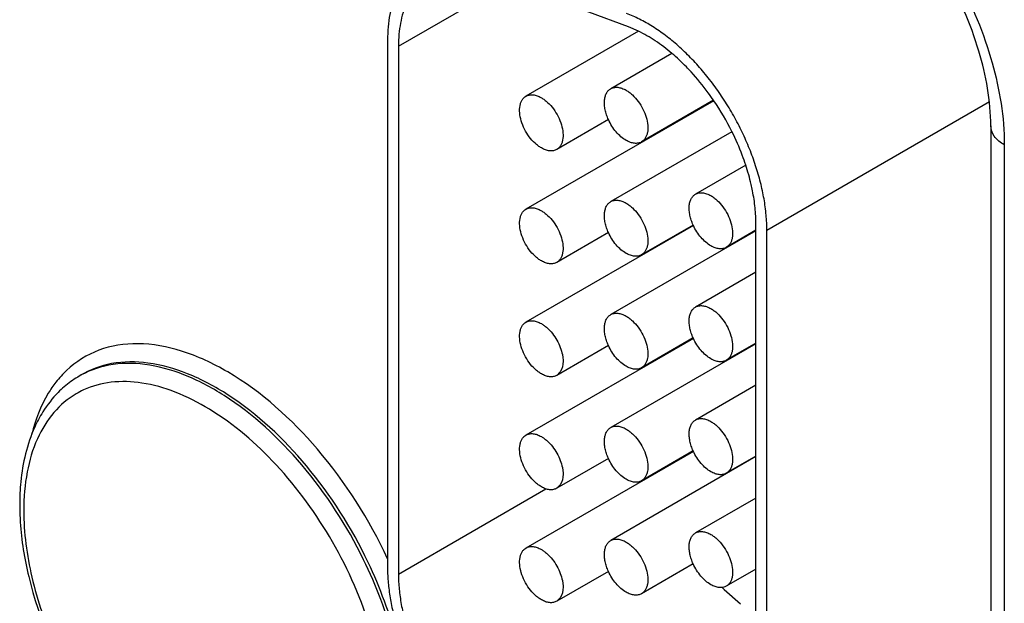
# Model space of a CAD drawing. Header units: inches. Extents: x 0 to 34, y 0 to 22.
# Tile 78 of 97: x 29.269 to 29.589, y 16.872 to 17.062. Entities that reach past the tile are written whole.
import ezdxf

# ---------------------------------------------------------------- set-up
doc = ezdxf.new("R2010")
doc.units = ezdxf.units.IN
doc.header["$LTSCALE"] = 1.87
doc.header["$MEASUREMENT"] = 0
doc.layers.get('0').update_dxf_attribs({"linetype": 'CONTINUOUS'})

msp = doc.modelspace()

# ---------------------------------------------------------------- linework, layer by layer
at = {"color": 7, "linetype": 'CONTINUOUS'}
for p, q in [((29.4668302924, 17.0592813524), (29.421221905, 17.0763292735)), ((29.3920059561, 17.0529948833), (29.4280192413, 17.0737885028)), ((29.4700729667, 17.0578916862), (29.4668302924, 17.0592813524)), ((29.4700745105, 17.0578691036), (29.4334979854, 17.0367502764)), ((29.3884704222, 17.0550362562), (29.3884704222, 16.883370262)), ((29.3920059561, 17.0529948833), (29.3920059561, 16.8813288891)), ((29.4809544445, 17.0506762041), (29.4610751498, 17.0391981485)), ((29.494617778, 17.0352989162), (29.4334979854, 17.000009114)), ((29.4945319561, 17.0354213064), (29.471075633, 17.0218779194)), ((29.4946223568, 17.0353030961), (29.4945380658, 17.0354269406)), ((29.5842450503, 17.0348720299), (29.5118605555, 16.9930781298)), ((29.4603136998, 17.0291389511), (29.4434984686, 17.0194300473)), ((29.5847062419, 17.0270727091), (29.5847062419, 16.8078504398)), ((29.5004981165, 17.0252193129), (29.4610751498, 17.0024569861)), ((29.4740303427, 17.0235839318), (29.4740303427, 17.0234119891)), ((29.5890996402, 17.0209485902), (29.5890996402, 16.8017263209)), ((29.5049838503, 17.0143344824), (29.4886523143, 17.0049048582)), ((29.4879518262, 16.9947089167), (29.4334979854, 16.9632679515)), ((29.4878908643, 16.9948456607), (29.471075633, 16.985136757)), ((29.5083250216, 16.8048819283), (29.5083250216, 16.9951195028)), ((29.4603136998, 16.9923977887), (29.4434984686, 16.9826888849)), ((29.5083250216, 16.9929973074), (29.4610751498, 16.9657158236)), ((29.5083250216, 16.99316925), (29.4986527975, 16.9875846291)), ((29.5118605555, 16.8028405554), (29.5118605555, 16.9930781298)), ((29.4740303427, 16.9868427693), (29.4740303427, 16.9866708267)), ((29.5083250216, 16.9795224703), (29.4886523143, 16.9681636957)), ((29.4879518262, 16.9579677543), (29.4334979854, 16.9265267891)), ((29.5083250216, 16.9562561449), (29.4610751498, 16.9289746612)), ((29.4878908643, 16.9581044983), (29.471075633, 16.9483955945)), ((29.5083250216, 16.9564280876), (29.4986527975, 16.9508434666)), ((29.4603136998, 16.9556566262), (29.4434984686, 16.9459477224)), ((29.4740303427, 16.9501016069), (29.4740303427, 16.9499296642)), ((29.4446776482, 16.9470713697), (29.4434982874, 16.9459480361)), ((29.288480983, 16.9459040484), (29.2876730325, 16.9454142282)), ((29.5083250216, 16.9427813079), (29.4886523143, 16.9314225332)), ((29.4879518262, 16.9212265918), (29.4334979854, 16.8897856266)), ((29.4878908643, 16.9213633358), (29.471075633, 16.9116544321)), ((29.4603136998, 16.9189154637), (29.4434984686, 16.90920656)), ((29.5083250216, 16.9195149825), (29.4610751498, 16.8922334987)), ((29.5083250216, 16.9196869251), (29.4986527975, 16.9141023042)), ((29.3920059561, 16.8813288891), (29.4399803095, 16.9090286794)), ((29.4446776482, 16.9103302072), (29.4434982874, 16.9092068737)), ((29.5083250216, 16.9060401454), (29.4886523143, 16.8946813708)), ((29.4878908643, 16.8846221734), (29.471075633, 16.8749132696)), ((29.5083250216, 16.8829457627), (29.4986527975, 16.8773611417)), ((29.4603136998, 16.8821743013), (29.4434984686, 16.8724653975)), ((29.4979194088, 16.87627918), (29.5032462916, 16.8716165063)), ((29.4446776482, 16.8735890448), (29.4434982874, 16.8724657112))]:
    msp.add_line(p, q, dxfattribs=at)
for centre, radius, start, end in [((29.4231870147, 16.9867884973), 0.0863520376, 26.4303525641, 34.181994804), ((29.4264076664, 16.9883197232), 0.0827864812, 20.6682917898, 26.4735160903), ((29.4305470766, 16.9898865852), 0.0783604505, 18.1790104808, 20.6646477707), ((29.5031339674, 17.0017657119), 0.0167433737, 204.4150900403, 204.9286328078), ((29.5031339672, 16.9650245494), 0.0167433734, 204.4150900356, 204.9286328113), ((29.3073835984, 16.9229482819), 0.0339121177, 133.4374130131, 142.1659059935), ((29.30461234, 16.9175157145), 0.032638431, 121.2645887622, 130.8432464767), ((29.3012328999, 16.9159527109), 0.027801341, 114.7908285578, 120.3122865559), ((29.5031339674, 16.928283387), 0.0167433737, 204.4150900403, 204.9286328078), ((29.5441938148, 16.9316472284), 0.0704112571, 194.1270070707, 194.2518138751), ((29.3425431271, 16.9041442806), 0.0737249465, 174.3972163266, 177.2775459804), ((29.3484031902, 16.9038627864), 0.079591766, 177.2755046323, 180.0165195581), ((29.441419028, 16.8833760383), 0.0529486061, 180.0062505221, 182.0952843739), ((29.440364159, 16.881335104), 0.0483582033, 180.0073635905, 182.2964627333), ((29.5477193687, 16.9274526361), 0.0714055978, 225.0587710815, 225.5705957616), ((29.5473274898, 16.9270535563), 0.0708462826, 225.5709824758, 225.7813553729)]:
    msp.add_arc(centre, radius, start, end, dxfattribs=at)
for points, knots in [([(29.5360957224, 17.1188255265), (29.5437597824, 17.113562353), (29.5580745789, 17.1001670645), (29.5747154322, 17.0758104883), (29.5859338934, 17.0488712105), (29.5890996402, 17.029929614), (29.5890996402, 17.0209485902)], [0, 0, 0, 0, 0.2428465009, 0.5056485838, 0.7654133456, 1, 1, 1, 1]), ([(29.5847062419, 17.0270727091), (29.5847062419, 17.0352743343), (29.5814625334, 17.0528767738), (29.5704504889, 17.0777576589), (29.5544087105, 17.0997352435), (29.5407859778, 17.1113461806), (29.5336828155, 17.1154474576)], [0, 0, 0, 0, 0.2328717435, 0.4999895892, 0.7671131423, 1, 1, 1, 1]), ([(29.3998601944, 17.0802113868), (29.3989584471, 17.0796909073), (29.3972244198, 17.0784816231), (29.394934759, 17.0762263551), (29.3929642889, 17.0735515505), (29.3913334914, 17.0704850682), (29.3900535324, 17.067058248), (29.3891355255, 17.0633033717), (29.3885866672, 17.0592592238), (29.3884704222, 17.0564672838), (29.3884704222, 17.0550362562)], [0, 0, 0, 0, 0.1080174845, 0.2180752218, 0.3320068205, 0.4513415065, 0.5772514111, 0.7105432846, 0.851537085, 1, 1, 1, 1]), ([(29.4023600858, 17.0758817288), (29.4015404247, 17.075408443), (29.3999646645, 17.0743085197), (29.3978820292, 17.0722593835), (29.3960917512, 17.0698266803), (29.3946084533, 17.06703922), (29.3934454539, 17.0639240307), (29.3926103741, 17.0605113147), (29.3921113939, 17.05683483), (29.3920059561, 17.0542963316), (29.3920059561, 17.0529948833)], [0, 0, 0, 0, 0.1080132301, 0.2180619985, 0.3320064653, 0.451355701, 0.5772590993, 0.7105025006, 0.8514790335, 1, 1, 1, 1]), ([(29.5118605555, 16.9930781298), (29.5118605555, 16.9947529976), (29.511693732, 16.9981885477), (29.5109952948, 17.0034133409), (29.509846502, 17.008781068), (29.508263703, 17.0142269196), (29.5062639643, 17.0196874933), (29.5038727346, 17.0250998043), (29.5011158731, 17.0303987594), (29.4980280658, 17.0355228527), (29.4946438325, 17.0404106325), (29.4910048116, 17.0450057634), (29.4871519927, 17.0492525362), (29.4831328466, 17.0531026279), (29.4789924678, 17.0565095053), (29.4747792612, 17.059434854), (29.4705427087, 17.0618408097), (29.467650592, 17.0631200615), (29.4662163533, 17.0636561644)], [0, 0, 0, 0, 0.0568928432, 0.1166522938, 0.1788760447, 0.2431779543, 0.3091392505, 0.3762652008, 0.4440324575, 0.5119060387, 0.579350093, 0.6458405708, 0.7108718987, 0.7739758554, 0.834732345, 0.8928226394, 0.9479887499, 1, 1, 1, 1]), ([(29.4809573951, 17.050689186), (29.4792338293, 17.052146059), (29.4757523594, 17.0547865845), (29.4719664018, 17.0569780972), (29.4700729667, 17.0578916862)], [0, 0, 0, 0, 0.5177196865, 1, 1, 1, 1]), ([(29.4872122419, 17.0446743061), (29.4867117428, 17.045217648), (29.4847200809, 17.0473168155), (29.4826031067, 17.0492981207), (29.4809573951, 17.050689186)], [0, 0, 0, 0, 0.2552982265, 1, 1, 1, 1]), ([(29.4945380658, 17.0354269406), (29.49397602, 17.0362511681), (29.4917025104, 17.0394624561), (29.4892019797, 17.0425142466), (29.4872122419, 17.0446743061)], [0, 0, 0, 0, 0.2535609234, 1, 1, 1, 1]), ([(29.461075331, 17.0391978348), (29.4612392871, 17.0392924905), (29.4615872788, 17.0394556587), (29.4623515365, 17.0396675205), (29.4634227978, 17.0396961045), (29.4647634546, 17.0393707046), (29.4656368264, 17.0389559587), (29.4660753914, 17.0387027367)], [0, 0, 0, 0, 0.1081607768, 0.2183295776, 0.4512953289, 0.7106735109, 1, 1, 1, 1]), ([(29.438498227, 17.0199254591), (29.4381394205, 17.0201326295), (29.4374260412, 17.0206100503), (29.4360489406, 17.0217678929), (29.4344814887, 17.0235515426), (29.432968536, 17.0260127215), (29.431904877, 17.0286446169), (29.4313769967, 17.0312320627), (29.4314246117, 17.0332707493), (29.4318013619, 17.0346693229), (29.4322220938, 17.0355387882), (29.4327839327, 17.0362503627), (29.4332516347, 17.0366076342), (29.4334981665, 17.0367499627)], [0, 0, 0, 0, 0.0623683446, 0.1288470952, 0.2704294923, 0.4175506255, 0.5618702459, 0.6955113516, 0.812749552, 0.8647060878, 0.9125263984, 0.9571486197, 1, 1, 1, 1]), ([(29.4334981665, 17.0367499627), (29.4336621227, 17.0368446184), (29.4340101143, 17.0370077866), (29.4347743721, 17.0372196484), (29.4358456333, 17.0372482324), (29.4371862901, 17.0369228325), (29.4380596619, 17.0365080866), (29.438498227, 17.0362548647)], [0, 0, 0, 0, 0.1081607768, 0.2183295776, 0.4512953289, 0.7106735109, 1, 1, 1, 1]), ([(29.438498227, 17.0362548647), (29.4388570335, 17.0360476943), (29.4395704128, 17.0355702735), (29.4409475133, 17.0344124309), (29.4425149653, 17.0326287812), (29.444027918, 17.0301676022), (29.445091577, 17.0275357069), (29.4456194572, 17.024948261), (29.4455718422, 17.0229095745), (29.445195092, 17.0215110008), (29.4447743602, 17.0206415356), (29.4442125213, 17.0199299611), (29.4437448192, 17.0195726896), (29.4434982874, 17.0194303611)], [0, 0, 0, 0, 0.0623683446, 0.1288470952, 0.2704294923, 0.4175506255, 0.5618702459, 0.6955113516, 0.812749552, 0.8647060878, 0.9125263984, 0.9571486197, 1, 1, 1, 1]), ([(29.4603107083, 17.0291382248), (29.4600745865, 17.029658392), (29.4596630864, 17.0307027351), (29.4592300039, 17.0322847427), (29.4590029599, 17.0338154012), (29.458988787, 17.0352497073), (29.4591895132, 17.0365467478), (29.459604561, 17.037669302), (29.4602273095, 17.0385815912), (29.460781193, 17.0390280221), (29.461075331, 17.0391978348)], [0, 0, 0, 0, 0.156890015, 0.3076185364, 0.4495512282, 0.5807124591, 0.7001155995, 0.8080817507, 0.9067209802, 1, 1, 1, 1]), ([(29.4660753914, 17.0387027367), (29.466434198, 17.0384955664), (29.4671475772, 17.0380181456), (29.4685246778, 17.036860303), (29.4700921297, 17.0350766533), (29.4716050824, 17.0326154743), (29.4726687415, 17.029983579), (29.4731966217, 17.0273961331), (29.4731490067, 17.0253574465), (29.4727722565, 17.0239588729), (29.4723515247, 17.0230894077), (29.4717896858, 17.0223778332), (29.4713219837, 17.0220205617), (29.4710754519, 17.0218782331)], [0, 0, 0, 0, 0.0623683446, 0.1288470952, 0.2704294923, 0.4175506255, 0.5618702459, 0.6955113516, 0.812749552, 0.8647060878, 0.9125263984, 0.9571486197, 1, 1, 1, 1]), ([(29.4660753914, 17.0223733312), (29.4654831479, 17.0227152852), (29.4643205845, 17.0235642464), (29.462765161, 17.0251488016), (29.4613904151, 17.0270274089), (29.460638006, 17.0284172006), (29.4603107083, 17.0291382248)], [0, 0, 0, 0, 0.2276215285, 0.4759035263, 0.7364455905, 1, 1, 1, 1]), ([(29.5890996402, 17.0209485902), (29.5878590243, 17.0216649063), (29.5857275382, 17.0232970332), (29.5847063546, 17.0259043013), (29.5847062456, 17.0270727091)], [0, 0, 0, 0, 0.5507801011, 1, 1, 1, 1]), ([(29.4710754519, 17.0218782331), (29.4709114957, 17.0217835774), (29.4705635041, 17.0216204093), (29.4697992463, 17.0214085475), (29.4687279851, 17.0213799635), (29.4673873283, 17.0217053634), (29.4665139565, 17.0221201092), (29.4660753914, 17.0223733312)], [0, 0, 0, 0, 0.1081607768, 0.2183295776, 0.4512953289, 0.7106735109, 1, 1, 1, 1]), ([(29.4434982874, 17.0194303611), (29.4433343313, 17.0193357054), (29.4429863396, 17.0191725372), (29.4422220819, 17.0189606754), (29.4411508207, 17.0189320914), (29.4398101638, 17.0192574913), (29.438936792, 17.0196722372), (29.438498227, 17.0199254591)], [0, 0, 0, 0, 0.1081607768, 0.2183295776, 0.4512953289, 0.7106735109, 1, 1, 1, 1]), ([(29.5071993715, 17.0059887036), (29.507062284, 17.0066799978), (29.5064567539, 17.0094939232), (29.5056741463, 17.0122691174), (29.5049962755, 17.0143340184)], [0, 0, 0, 0, 0.2448703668, 1, 1, 1, 1]), ([(29.4878878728, 16.9948449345), (29.487651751, 16.9953651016), (29.4872402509, 16.9964094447), (29.4868071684, 16.9979914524), (29.4865801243, 16.9995221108), (29.4865659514, 17.000956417), (29.4867666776, 17.0022534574), (29.4871817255, 17.0033760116), (29.487804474, 17.0042883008), (29.4883583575, 17.0047347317), (29.4886524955, 17.0049045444)], [0, 0, 0, 0, 0.156890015, 0.3076185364, 0.4495512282, 0.5807124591, 0.7001155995, 0.8080817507, 0.9067209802, 1, 1, 1, 1]), ([(29.4886524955, 17.0049045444), (29.4888164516, 17.0049992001), (29.4891644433, 17.0051623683), (29.489928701, 17.0053742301), (29.4909999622, 17.0054028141), (29.4923406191, 17.0050774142), (29.4932139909, 17.0046626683), (29.4936525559, 17.0044094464)], [0, 0, 0, 0, 0.1081607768, 0.2183295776, 0.4512953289, 0.7106735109, 1, 1, 1, 1]), ([(29.4936525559, 17.0044094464), (29.4940113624, 17.004202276), (29.4947247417, 17.0037248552), (29.4961018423, 17.0025670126), (29.4976692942, 17.0007833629), (29.4991822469, 16.998322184), (29.5002459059, 16.9956902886), (29.5007737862, 16.9931028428), (29.5007261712, 16.9910641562), (29.500349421, 16.9896655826), (29.4999286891, 16.9887961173), (29.4993668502, 16.9880845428), (29.4988991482, 16.9877272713), (29.4986526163, 16.9875849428)], [0, 0, 0, 0, 0.0623683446, 0.1288470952, 0.2704294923, 0.4175506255, 0.5618702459, 0.6955113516, 0.812749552, 0.8647060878, 0.9125263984, 0.9571486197, 1, 1, 1, 1]), ([(29.5083250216, 16.9951195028), (29.5083250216, 16.9968927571), (29.508119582, 17.0005411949), (29.5075638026, 17.0041509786), (29.5071993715, 17.0059887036)], [0, 0, 0, 0, 0.486254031, 1, 1, 1, 1]), ([(29.4603107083, 16.9923970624), (29.4600745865, 16.9929172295), (29.4596630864, 16.9939615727), (29.4592300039, 16.9955435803), (29.4590029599, 16.9970742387), (29.458988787, 16.9985085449), (29.4591895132, 16.9998055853), (29.459604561, 17.0009281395), (29.4602273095, 17.0018404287), (29.460781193, 17.0022868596), (29.461075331, 17.0024566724)], [0, 0, 0, 0, 0.156890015, 0.3076185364, 0.4495512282, 0.5807124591, 0.7001155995, 0.8080817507, 0.9067209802, 1, 1, 1, 1]), ([(29.461075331, 17.0024566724), (29.4612392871, 17.0025513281), (29.4615872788, 17.0027144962), (29.4623515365, 17.002926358), (29.4634227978, 17.002954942), (29.4647634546, 17.0026295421), (29.4656368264, 17.0022147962), (29.4660753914, 17.0019615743)], [0, 0, 0, 0, 0.1081607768, 0.2183295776, 0.4512953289, 0.7106735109, 1, 1, 1, 1]), ([(29.4660753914, 17.0019615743), (29.466434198, 17.0017544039), (29.4671475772, 17.0012769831), (29.4685246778, 17.0001191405), (29.4700921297, 16.9983354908), (29.4716050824, 16.9958743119), (29.4726687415, 16.9932424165), (29.4731966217, 16.9906549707), (29.4731490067, 16.9886162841), (29.4727722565, 16.9872177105), (29.4723515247, 16.9863482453), (29.4717896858, 16.9856366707), (29.4713219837, 16.9852793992), (29.4710754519, 16.9851370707)], [0, 0, 0, 0, 0.0623683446, 0.1288470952, 0.2704294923, 0.4175506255, 0.5618702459, 0.6955113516, 0.812749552, 0.8647060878, 0.9125263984, 0.9571486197, 1, 1, 1, 1]), ([(29.438498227, 16.9831842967), (29.4381394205, 16.983391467), (29.4374260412, 16.9838688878), (29.4360489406, 16.9850267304), (29.4344814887, 16.9868103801), (29.432968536, 16.9892715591), (29.431904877, 16.9919034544), (29.4313769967, 16.9944909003), (29.4314246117, 16.9965295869), (29.4318013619, 16.9979281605), (29.4322220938, 16.9987976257), (29.4327839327, 16.9995092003), (29.4332516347, 16.9998664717), (29.4334981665, 17.0000088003)], [0, 0, 0, 0, 0.0623683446, 0.1288470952, 0.2704294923, 0.4175506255, 0.5618702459, 0.6955113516, 0.812749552, 0.8647060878, 0.9125263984, 0.9571486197, 1, 1, 1, 1]), ([(29.4334981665, 17.0000088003), (29.4336621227, 17.000103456), (29.4340101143, 17.0002666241), (29.4347743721, 17.0004784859), (29.4358456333, 17.0005070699), (29.4371862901, 17.00018167), (29.4380596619, 16.9997669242), (29.438498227, 16.9995137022)], [0, 0, 0, 0, 0.1081607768, 0.2183295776, 0.4512953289, 0.7106735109, 1, 1, 1, 1]), ([(29.438498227, 16.9995137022), (29.4388570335, 16.9993065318), (29.4395704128, 16.9988291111), (29.4409475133, 16.9976712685), (29.4425149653, 16.9958876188), (29.444027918, 16.9934264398), (29.445091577, 16.9907945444), (29.4456194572, 16.9882070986), (29.4455718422, 16.986168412), (29.445195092, 16.9847698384), (29.4447743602, 16.9839003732), (29.4442125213, 16.9831887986), (29.4437448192, 16.9828315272), (29.4434982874, 16.9826891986)], [0, 0, 0, 0, 0.0623683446, 0.1288470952, 0.2704294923, 0.4175506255, 0.5618702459, 0.6955113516, 0.812749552, 0.8647060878, 0.9125263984, 0.9571486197, 1, 1, 1, 1]), ([(29.4936525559, 16.9880800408), (29.4930701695, 16.9884163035), (29.4919262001, 16.9892487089), (29.4903914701, 16.9908003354), (29.4890293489, 16.9926400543), (29.4882791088, 16.9940015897), (29.4879505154, 16.9947085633)], [0, 0, 0, 0, 0.2276126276, 0.4757010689, 0.7361337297, 1, 1, 1, 1]), ([(29.4660753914, 16.9856321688), (29.4654831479, 16.9859741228), (29.4643205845, 16.986823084), (29.462765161, 16.9884076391), (29.4613904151, 16.9902862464), (29.460638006, 16.9916760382), (29.4603107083, 16.9923970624)], [0, 0, 0, 0, 0.2276215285, 0.4759035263, 0.7364455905, 1, 1, 1, 1]), ([(29.4710754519, 16.9851370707), (29.4709114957, 16.985042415), (29.4705635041, 16.9848792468), (29.4697992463, 16.984667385), (29.4687279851, 16.984638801), (29.4673873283, 16.9849642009), (29.4665139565, 16.9853789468), (29.4660753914, 16.9856321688)], [0, 0, 0, 0, 0.1081607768, 0.2183295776, 0.4512953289, 0.7106735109, 1, 1, 1, 1]), ([(29.4986526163, 16.9875849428), (29.4984886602, 16.9874902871), (29.4981406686, 16.9873271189), (29.4973764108, 16.9871152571), (29.4963051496, 16.9870866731), (29.4949644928, 16.987412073), (29.494091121, 16.9878268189), (29.4936525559, 16.9880800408)], [0, 0, 0, 0, 0.1081607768, 0.2183295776, 0.4512953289, 0.7106735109, 1, 1, 1, 1]), ([(29.4434982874, 16.9826891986), (29.4433343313, 16.9825945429), (29.4429863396, 16.9824313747), (29.4422220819, 16.9822195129), (29.4411508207, 16.9821909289), (29.4398101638, 16.9825163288), (29.438936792, 16.9829310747), (29.438498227, 16.9831842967)], [0, 0, 0, 0, 0.1081607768, 0.2183295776, 0.4512953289, 0.7106735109, 1, 1, 1, 1]), ([(29.4603107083, 16.9556558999), (29.4600745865, 16.9561760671), (29.4596630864, 16.9572204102), (29.4592300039, 16.9588024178), (29.4590029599, 16.9603330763), (29.458988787, 16.9617673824), (29.4591895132, 16.9630644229), (29.459604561, 16.9641869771), (29.4602273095, 16.9650992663), (29.460781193, 16.9655456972), (29.461075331, 16.9657155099)], [0, 0, 0, 0, 0.156890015, 0.3076185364, 0.4495512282, 0.5807124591, 0.7001155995, 0.8080817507, 0.9067209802, 1, 1, 1, 1]), ([(29.461075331, 16.9657155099), (29.4612392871, 16.9658101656), (29.4615872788, 16.9659733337), (29.4623515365, 16.9661851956), (29.4634227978, 16.9662137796), (29.4647634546, 16.9658883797), (29.4656368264, 16.9654736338), (29.4660753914, 16.9652204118)], [0, 0, 0, 0, 0.1081607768, 0.2183295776, 0.4512953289, 0.7106735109, 1, 1, 1, 1]), ([(29.4878878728, 16.958103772), (29.487651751, 16.9586239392), (29.4872402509, 16.9596682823), (29.4868071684, 16.9612502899), (29.4865801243, 16.9627809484), (29.4865659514, 16.9642152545), (29.4867666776, 16.965512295), (29.4871817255, 16.9666348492), (29.487804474, 16.9675471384), (29.4883583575, 16.9679935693), (29.4886524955, 16.968163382)], [0, 0, 0, 0, 0.156890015, 0.3076185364, 0.4495512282, 0.5807124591, 0.7001155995, 0.8080817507, 0.9067209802, 1, 1, 1, 1]), ([(29.4886524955, 16.968163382), (29.4888164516, 16.9682580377), (29.4891644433, 16.9684212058), (29.489928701, 16.9686330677), (29.4909999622, 16.9686616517), (29.4923406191, 16.9683362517), (29.4932139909, 16.9679215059), (29.4936525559, 16.9676682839)], [0, 0, 0, 0, 0.1081607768, 0.2183295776, 0.4512953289, 0.7106735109, 1, 1, 1, 1]), ([(29.4936525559, 16.9676682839), (29.4940113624, 16.9674611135), (29.4947247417, 16.9669836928), (29.4961018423, 16.9658258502), (29.4976692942, 16.9640422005), (29.4991822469, 16.9615810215), (29.5002459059, 16.9589491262), (29.5007737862, 16.9563616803), (29.5007261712, 16.9543229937), (29.500349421, 16.9529244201), (29.4999286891, 16.9520549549), (29.4993668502, 16.9513433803), (29.4988991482, 16.9509861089), (29.4986526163, 16.9508437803)], [0, 0, 0, 0, 0.0623683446, 0.1288470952, 0.2704294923, 0.4175506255, 0.5618702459, 0.6955113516, 0.812749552, 0.8647060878, 0.9125263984, 0.9571486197, 1, 1, 1, 1]), ([(29.438498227, 16.9464431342), (29.4381394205, 16.9466503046), (29.4374260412, 16.9471277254), (29.4360489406, 16.948285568), (29.4344814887, 16.9500692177), (29.432968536, 16.9525303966), (29.431904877, 16.955162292), (29.4313769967, 16.9577497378), (29.4314246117, 16.9597884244), (29.4318013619, 16.961186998), (29.4322220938, 16.9620564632), (29.4327839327, 16.9627680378), (29.4332516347, 16.9631253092), (29.4334981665, 16.9632676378)], [0, 0, 0, 0, 0.0623683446, 0.1288470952, 0.2704294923, 0.4175506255, 0.5618702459, 0.6955113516, 0.812749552, 0.8647060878, 0.9125263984, 0.9571486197, 1, 1, 1, 1]), ([(29.4334981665, 16.9632676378), (29.4336621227, 16.9633622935), (29.4340101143, 16.9635254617), (29.4347743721, 16.9637373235), (29.4358456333, 16.9637659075), (29.4371862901, 16.9634405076), (29.4380596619, 16.9630257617), (29.438498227, 16.9627725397)], [0, 0, 0, 0, 0.1081607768, 0.2183295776, 0.4512953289, 0.7106735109, 1, 1, 1, 1]), ([(29.438498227, 16.9627725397), (29.4388209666, 16.9625861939), (29.4394635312, 16.9621621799), (29.4407126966, 16.961145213), (29.4421602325, 16.9595872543), (29.4436140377, 16.9574247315), (29.444368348, 16.9558293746), (29.4446776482, 16.9550084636)], [0, 0, 0, 0, 0.1107501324, 0.2282438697, 0.4780936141, 0.7393022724, 1, 1, 1, 1]), ([(29.4660753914, 16.9652204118), (29.466434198, 16.9650132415), (29.4671475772, 16.9645358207), (29.4685246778, 16.9633779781), (29.4700921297, 16.9615943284), (29.4716050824, 16.9591331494), (29.4726687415, 16.9565012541), (29.4731966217, 16.9539138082), (29.4731490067, 16.9518751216), (29.4727722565, 16.950476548), (29.4723515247, 16.9496070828), (29.4717896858, 16.9488955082), (29.4713219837, 16.9485382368), (29.4710754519, 16.9483959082)], [0, 0, 0, 0, 0.0623683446, 0.1288470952, 0.2704294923, 0.4175506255, 0.5618702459, 0.6955113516, 0.812749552, 0.8647060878, 0.9125263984, 0.9571486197, 1, 1, 1, 1]), ([(29.3884728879, 16.8862852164), (29.3825259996, 16.8990888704), (29.3679074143, 16.9220877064), (29.3434254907, 16.9443229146), (29.3223382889, 16.9542513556), (29.3077880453, 16.9570004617), (29.2944133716, 16.9550073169), (29.287057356, 16.9503967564), (29.2840669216, 16.9475727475)], [0, 0, 0, 0, 0.3092549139, 0.5900867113, 0.7104571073, 0.8159064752, 0.9098978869, 1, 1, 1, 1]), ([(29.4936525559, 16.9513388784), (29.4930701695, 16.951675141), (29.4919262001, 16.9525075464), (29.4903914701, 16.954059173), (29.4890293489, 16.9558988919), (29.4882791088, 16.9572604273), (29.4879505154, 16.9579674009)], [0, 0, 0, 0, 0.2276126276, 0.4757010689, 0.7361337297, 1, 1, 1, 1]), ([(29.4446776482, 16.9550084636), (29.4449593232, 16.9542608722), (29.4452940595, 16.9531284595), (29.4455276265, 16.9516115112), (29.4456376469, 16.9497029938), (29.4453373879, 16.9480605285), (29.4446776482, 16.9470713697)], [0, 0, 0, 0, 0.2937545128, 0.4319416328, 0.5628081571, 1, 1, 1, 1]), ([(29.4660753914, 16.9488910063), (29.4654831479, 16.9492329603), (29.4643205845, 16.9500819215), (29.462765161, 16.9516664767), (29.4613904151, 16.953545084), (29.460638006, 16.9549348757), (29.4603107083, 16.9556558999)], [0, 0, 0, 0, 0.2276215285, 0.4759035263, 0.7364455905, 1, 1, 1, 1]), ([(29.3806851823, 16.8859701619), (29.3752870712, 16.8970162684), (29.3623512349, 16.917001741), (29.3411611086, 16.9367202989), (29.3228828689, 16.9464230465), (29.3100487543, 16.9500077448), (29.2979846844, 16.9499597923), (29.2907613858, 16.9472862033), (29.2876733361, 16.945414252)], [0, 0, 0, 0, 0.3045273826, 0.5837581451, 0.705792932, 0.814138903, 0.9105548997, 1, 1, 1, 1]), ([(29.3821549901, 16.8851193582), (29.3768084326, 16.8963385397), (29.363877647, 16.9166780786), (29.342563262, 16.9367965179), (29.3241023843, 16.9467582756), (29.3111225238, 16.9504716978), (29.2989130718, 16.9504848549), (29.2916007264, 16.9477955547), (29.2884810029, 16.9459040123)], [0, 0, 0, 0, 0.3040858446, 0.5836879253, 0.7059324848, 0.8143747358, 0.9107325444, 1, 1, 1, 1]), ([(29.4986526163, 16.9508437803), (29.4984886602, 16.9507491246), (29.4981406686, 16.9505859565), (29.4973764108, 16.9503740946), (29.4963051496, 16.9503455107), (29.4949644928, 16.9506709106), (29.494091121, 16.9510856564), (29.4936525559, 16.9513388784)], [0, 0, 0, 0, 0.1081607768, 0.2183295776, 0.4512953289, 0.7106735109, 1, 1, 1, 1]), ([(29.4710754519, 16.9483959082), (29.4709114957, 16.9483012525), (29.4705635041, 16.9481380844), (29.4697992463, 16.9479262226), (29.4687279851, 16.9478976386), (29.4673873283, 16.9482230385), (29.4665139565, 16.9486377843), (29.4660753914, 16.9488910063)], [0, 0, 0, 0, 0.1081607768, 0.2183295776, 0.4512953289, 0.7106735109, 1, 1, 1, 1]), ([(29.2806001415, 16.9437491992), (29.2796945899, 16.9425858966), (29.2761582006, 16.9374109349), (29.273887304, 16.9314376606), (29.2727460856, 16.9267946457)], [0, 0, 0, 0, 0.2356692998, 1, 1, 1, 1]), ([(29.3705467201, 16.8918315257), (29.3653890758, 16.9008033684), (29.3536995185, 16.9169358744), (29.3353816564, 16.9327957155), (29.3199204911, 16.9407052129), (29.3090402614, 16.9438200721), (29.2987480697, 16.9442042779), (29.2923908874, 16.9424924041), (29.2895756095, 16.9411920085)], [0, 0, 0, 0, 0.3036008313, 0.5796117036, 0.7012851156, 0.8106531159, 0.9090225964, 1, 1, 1, 1]), ([(29.4434982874, 16.9459480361), (29.4433343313, 16.9458533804), (29.4429863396, 16.9456902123), (29.4422220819, 16.9454783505), (29.4411508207, 16.9454497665), (29.4398101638, 16.9457751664), (29.438936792, 16.9461899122), (29.438498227, 16.9464431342)], [0, 0, 0, 0, 0.1081607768, 0.2183295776, 0.4512953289, 0.7106735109, 1, 1, 1, 1]), ([(29.2832670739, 16.9422067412), (29.2826025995, 16.9416327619), (29.2799970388, 16.9391964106), (29.277782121, 16.936351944), (29.2763562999, 16.9340745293)], [0, 0, 0, 0, 0.2462996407, 1, 1, 1, 1]), ([(29.2872012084, 16.9399532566), (29.2844787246, 16.9383612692), (29.2793883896, 16.9340410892), (29.2739784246, 16.9251305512), (29.2707603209, 16.9141693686), (29.270129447, 16.9061955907), (29.270129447, 16.9020026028)], [0, 0, 0, 0, 0.2178305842, 0.4511297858, 0.7103918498, 1, 1, 1, 1]), ([(29.2763562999, 16.9340745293), (29.2753585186, 16.9324808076), (29.2716018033, 16.92540576), (29.2697688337, 16.9174212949), (29.2691703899, 16.9113421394)], [0, 0, 0, 0, 0.2353655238, 1, 1, 1, 1]), ([(29.4878878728, 16.9213626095), (29.487651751, 16.9218827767), (29.4872402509, 16.9229271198), (29.4868071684, 16.9245091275), (29.4865801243, 16.9260397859), (29.4865659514, 16.927474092), (29.4867666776, 16.9287711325), (29.4871817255, 16.9298936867), (29.487804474, 16.9308059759), (29.4883583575, 16.9312524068), (29.4886524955, 16.9314222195)], [0, 0, 0, 0, 0.156890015, 0.3076185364, 0.4495512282, 0.5807124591, 0.7001155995, 0.8080817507, 0.9067209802, 1, 1, 1, 1]), ([(29.4886524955, 16.9314222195), (29.4888164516, 16.9315168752), (29.4891644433, 16.9316800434), (29.489928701, 16.9318919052), (29.4909999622, 16.9319204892), (29.4923406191, 16.9315950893), (29.4932139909, 16.9311803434), (29.4936525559, 16.9309271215)], [0, 0, 0, 0, 0.1081607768, 0.2183295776, 0.4512953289, 0.7106735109, 1, 1, 1, 1]), ([(29.4936525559, 16.9309271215), (29.4940113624, 16.9307199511), (29.4947247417, 16.9302425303), (29.4961018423, 16.9290846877), (29.4976692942, 16.927301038), (29.4991822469, 16.9248398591), (29.5002459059, 16.9222079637), (29.5007737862, 16.9196205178), (29.5007261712, 16.9175818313), (29.500349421, 16.9161832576), (29.4999286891, 16.9153137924), (29.4993668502, 16.9146022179), (29.4988991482, 16.9142449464), (29.4986526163, 16.9141026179)], [0, 0, 0, 0, 0.0623683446, 0.1288470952, 0.2704294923, 0.4175506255, 0.5618702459, 0.6955113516, 0.812749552, 0.8647060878, 0.9125263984, 0.9571486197, 1, 1, 1, 1]), ([(29.4603107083, 16.9189147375), (29.4600745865, 16.9194349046), (29.4596630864, 16.9204792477), (29.4592300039, 16.9220612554), (29.4590029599, 16.9235919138), (29.458988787, 16.92502622), (29.4591895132, 16.9263232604), (29.459604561, 16.9274458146), (29.4602273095, 16.9283581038), (29.460781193, 16.9288045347), (29.461075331, 16.9289743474)], [0, 0, 0, 0, 0.156890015, 0.3076185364, 0.4495512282, 0.5807124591, 0.7001155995, 0.8080817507, 0.9067209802, 1, 1, 1, 1]), ([(29.461075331, 16.9289743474), (29.4612392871, 16.9290690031), (29.4615872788, 16.9292321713), (29.4623515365, 16.9294440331), (29.4634227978, 16.9294726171), (29.4647634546, 16.9291472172), (29.4656368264, 16.9287324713), (29.4660753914, 16.9284792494)], [0, 0, 0, 0, 0.1081607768, 0.2183295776, 0.4512953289, 0.7106735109, 1, 1, 1, 1]), ([(29.4660753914, 16.9284792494), (29.466434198, 16.928272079), (29.4671475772, 16.9277946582), (29.4685246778, 16.9266368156), (29.4700921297, 16.9248531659), (29.4716050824, 16.922391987), (29.4726687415, 16.9197600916), (29.4731966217, 16.9171726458), (29.4731490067, 16.9151339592), (29.4727722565, 16.9137353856), (29.4723515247, 16.9128659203), (29.4717896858, 16.9121543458), (29.4713219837, 16.9117970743), (29.4710754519, 16.9116547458)], [0, 0, 0, 0, 0.0623683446, 0.1288470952, 0.2704294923, 0.4175506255, 0.5618702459, 0.6955113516, 0.812749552, 0.8647060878, 0.9125263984, 0.9571486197, 1, 1, 1, 1]), ([(29.438498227, 16.9097019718), (29.4381394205, 16.9099091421), (29.4374260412, 16.9103865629), (29.4360489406, 16.9115444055), (29.4344814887, 16.9133280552), (29.432968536, 16.9157892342), (29.431904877, 16.9184211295), (29.4313769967, 16.9210085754), (29.4314246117, 16.9230472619), (29.4318013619, 16.9244458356), (29.4322220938, 16.9253153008), (29.4327839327, 16.9260268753), (29.4332516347, 16.9263841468), (29.4334981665, 16.9265264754)], [0, 0, 0, 0, 0.0623683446, 0.1288470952, 0.2704294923, 0.4175506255, 0.5618702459, 0.6955113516, 0.812749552, 0.8647060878, 0.9125263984, 0.9571486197, 1, 1, 1, 1]), ([(29.4334981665, 16.9265264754), (29.4336621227, 16.9266211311), (29.4340101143, 16.9267842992), (29.4347743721, 16.926996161), (29.4358456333, 16.927024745), (29.4371862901, 16.9266993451), (29.4380596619, 16.9262845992), (29.438498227, 16.9260313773)], [0, 0, 0, 0, 0.1081607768, 0.2183295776, 0.4512953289, 0.7106735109, 1, 1, 1, 1]), ([(29.438498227, 16.9260313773), (29.4388209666, 16.9258450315), (29.4394635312, 16.9254210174), (29.4407126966, 16.9244040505), (29.4421602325, 16.9228460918), (29.4436140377, 16.9206835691), (29.444368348, 16.9190882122), (29.4446776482, 16.9182673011)], [0, 0, 0, 0, 0.1107501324, 0.2282438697, 0.4780936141, 0.7393022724, 1, 1, 1, 1]), ([(29.4936525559, 16.9145977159), (29.4930701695, 16.9149339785), (29.4919262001, 16.915766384), (29.4903914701, 16.9173180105), (29.4890293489, 16.9191577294), (29.4882791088, 16.9205192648), (29.4879505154, 16.9212262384)], [0, 0, 0, 0, 0.2276126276, 0.4757010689, 0.7361337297, 1, 1, 1, 1]), ([(29.4446776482, 16.9182673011), (29.4449593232, 16.9175197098), (29.4452940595, 16.916387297), (29.4455276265, 16.9148703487), (29.4456376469, 16.9129618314), (29.4453373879, 16.911319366), (29.4446776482, 16.9103302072)], [0, 0, 0, 0, 0.2937545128, 0.4319416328, 0.5628081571, 1, 1, 1, 1]), ([(29.4660753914, 16.9121498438), (29.4654831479, 16.9124917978), (29.4643205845, 16.9133407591), (29.462765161, 16.9149253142), (29.4613904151, 16.9168039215), (29.460638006, 16.9181937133), (29.4603107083, 16.9189147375)], [0, 0, 0, 0, 0.2276215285, 0.4759035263, 0.7364455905, 1, 1, 1, 1]), ([(29.4986526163, 16.9141026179), (29.4984886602, 16.9140079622), (29.4981406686, 16.913844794), (29.4973764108, 16.9136329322), (29.4963051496, 16.9136043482), (29.4949644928, 16.9139297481), (29.494091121, 16.914344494), (29.4936525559, 16.9145977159)], [0, 0, 0, 0, 0.1081607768, 0.2183295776, 0.4512953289, 0.7106735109, 1, 1, 1, 1]), ([(29.4710754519, 16.9116547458), (29.4709114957, 16.9115600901), (29.4705635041, 16.9113969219), (29.4697992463, 16.9111850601), (29.4687279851, 16.9111564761), (29.4673873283, 16.911481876), (29.4665139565, 16.9118966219), (29.4660753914, 16.9121498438)], [0, 0, 0, 0, 0.1081607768, 0.2183295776, 0.4512953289, 0.7106735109, 1, 1, 1, 1]), ([(29.4434982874, 16.9092068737), (29.4433343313, 16.909112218), (29.4429863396, 16.9089490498), (29.4422220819, 16.908737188), (29.4411508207, 16.908708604), (29.4398101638, 16.9090340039), (29.438936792, 16.9094487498), (29.438498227, 16.9097019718)], [0, 0, 0, 0, 0.1081607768, 0.2183295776, 0.4512953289, 0.7106735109, 1, 1, 1, 1]), ([(29.2688114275, 16.9038398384), (29.2688114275, 16.9019604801), (29.269079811, 16.8940990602), (29.2703466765, 16.8862859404), (29.2717389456, 16.8804675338)], [0, 0, 0, 0, 0.2390426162, 1, 1, 1, 1]), ([(29.270129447, 16.9020026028), (29.270129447, 16.8947320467), (29.272212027, 16.8794342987), (29.2799489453, 16.8570251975), (29.2918421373, 16.8355357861), (29.3068827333, 16.8168137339), (29.3238241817, 16.8024182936), (29.3413671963, 16.7935514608), (29.3584441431, 16.7911012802), (29.3686733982, 16.7947479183), (29.3726217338, 16.7975549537)], [0, 0, 0, 0, 0.1298810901, 0.2729697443, 0.4214515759, 0.5664449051, 0.6997571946, 0.8156958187, 0.9134586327, 1, 1, 1, 1]), ([(29.4603107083, 16.882173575), (29.4600745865, 16.8826937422), (29.4596630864, 16.8837380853), (29.4592300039, 16.8853200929), (29.4590029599, 16.8868507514), (29.458988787, 16.8882850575), (29.4591895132, 16.889582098), (29.459604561, 16.8907046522), (29.4602273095, 16.8916169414), (29.460781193, 16.8920633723), (29.461075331, 16.892233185)], [0, 0, 0, 0, 0.156890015, 0.3076185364, 0.4495512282, 0.5807124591, 0.7001155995, 0.8080817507, 0.9067209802, 1, 1, 1, 1]), ([(29.461075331, 16.892233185), (29.4612392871, 16.8923278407), (29.4615872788, 16.8924910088), (29.4623515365, 16.8927028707), (29.4634227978, 16.8927314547), (29.4647634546, 16.8924060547), (29.4656368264, 16.8919913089), (29.4660753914, 16.8917380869)], [0, 0, 0, 0, 0.1081607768, 0.2183295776, 0.4512953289, 0.7106735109, 1, 1, 1, 1]), ([(29.4878878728, 16.8846214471), (29.487651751, 16.8851416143), (29.4872402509, 16.8861859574), (29.4868071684, 16.887767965), (29.4865801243, 16.8892986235), (29.4865659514, 16.8907329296), (29.4867666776, 16.8920299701), (29.4871817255, 16.8931525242), (29.487804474, 16.8940648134), (29.4883583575, 16.8945112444), (29.4886524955, 16.8946810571)], [0, 0, 0, 0, 0.156890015, 0.3076185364, 0.4495512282, 0.5807124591, 0.7001155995, 0.8080817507, 0.9067209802, 1, 1, 1, 1]), ([(29.4886524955, 16.8946810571), (29.4888164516, 16.8947757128), (29.4891644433, 16.8949388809), (29.489928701, 16.8951507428), (29.4909999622, 16.8951793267), (29.4923406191, 16.8948539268), (29.4932139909, 16.894439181), (29.4936525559, 16.894185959)], [0, 0, 0, 0, 0.1081607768, 0.2183295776, 0.4512953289, 0.7106735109, 1, 1, 1, 1]), ([(29.4936525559, 16.894185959), (29.4940113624, 16.8939787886), (29.4947247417, 16.8935013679), (29.4961018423, 16.8923435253), (29.4976692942, 16.8905598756), (29.4991822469, 16.8880986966), (29.5002459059, 16.8854668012), (29.5007737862, 16.8828793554), (29.5007261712, 16.8808406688), (29.500349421, 16.8794420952), (29.4999286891, 16.87857263), (29.4993668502, 16.8778610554), (29.4988991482, 16.877503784), (29.4986526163, 16.8773614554)], [0, 0, 0, 0, 0.0623683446, 0.1288470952, 0.2704294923, 0.4175506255, 0.5618702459, 0.6955113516, 0.812749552, 0.8647060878, 0.9125263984, 0.9571486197, 1, 1, 1, 1]), ([(29.3876192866, 16.8341654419), (29.3876192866, 16.8437505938), (29.3840422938, 16.863965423), (29.375840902, 16.8826221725), (29.3705467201, 16.8918315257)], [0, 0, 0, 0, 0.4743294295, 1, 1, 1, 1]), ([(29.438498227, 16.8729608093), (29.4381394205, 16.8731679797), (29.4374260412, 16.8736454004), (29.4360489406, 16.874803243), (29.4344814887, 16.8765868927), (29.432968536, 16.8790480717), (29.431904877, 16.8816799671), (29.4313769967, 16.8842674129), (29.4314246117, 16.8863060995), (29.4318013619, 16.8877046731), (29.4322220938, 16.8885741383), (29.4327839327, 16.8892857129), (29.4332516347, 16.8896429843), (29.4334981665, 16.8897853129)], [0, 0, 0, 0, 0.0623683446, 0.1288470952, 0.2704294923, 0.4175506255, 0.5618702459, 0.6955113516, 0.812749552, 0.8647060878, 0.9125263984, 0.9571486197, 1, 1, 1, 1]), ([(29.4334981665, 16.8897853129), (29.4336621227, 16.8898799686), (29.4340101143, 16.8900431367), (29.4347743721, 16.8902549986), (29.4358456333, 16.8902835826), (29.4371862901, 16.8899581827), (29.4380596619, 16.8895434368), (29.438498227, 16.8892902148)], [0, 0, 0, 0, 0.1081607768, 0.2183295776, 0.4512953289, 0.7106735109, 1, 1, 1, 1]), ([(29.438498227, 16.8892902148), (29.4388209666, 16.889103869), (29.4394635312, 16.888679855), (29.4407126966, 16.8876628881), (29.4421602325, 16.8861049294), (29.4436140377, 16.8839424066), (29.444368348, 16.8823470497), (29.4446776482, 16.8815261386)], [0, 0, 0, 0, 0.1107501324, 0.2282438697, 0.4780936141, 0.7393022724, 1, 1, 1, 1]), ([(29.4660753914, 16.8917380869), (29.466434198, 16.8915309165), (29.4671475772, 16.8910534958), (29.4685246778, 16.8898956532), (29.4700921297, 16.8881120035), (29.4716050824, 16.8856508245), (29.4726687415, 16.8830189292), (29.4731966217, 16.8804314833), (29.4731490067, 16.8783927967), (29.4727722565, 16.8769942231), (29.4723515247, 16.8761247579), (29.4717896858, 16.8754131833), (29.4713219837, 16.8750559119), (29.4710754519, 16.8749135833)], [0, 0, 0, 0, 0.0623683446, 0.1288470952, 0.2704294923, 0.4175506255, 0.5618702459, 0.6955113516, 0.812749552, 0.8647060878, 0.9125263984, 0.9571486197, 1, 1, 1, 1]), ([(29.3939272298, 16.8341336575), (29.3939272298, 16.8426565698), (29.3912231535, 16.860614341), (29.3848216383, 16.8775057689), (29.3806851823, 16.8859701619)], [0, 0, 0, 0, 0.4749737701, 1, 1, 1, 1]), ([(29.3947596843, 16.8345978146), (29.3947596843, 16.8428940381), (29.3921958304, 16.8603677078), (29.3860970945, 16.8768472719), (29.3821549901, 16.8851193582)], [0, 0, 0, 0, 0.4751666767, 1, 1, 1, 1]), ([(29.4936525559, 16.8778565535), (29.4930603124, 16.8781985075), (29.4918977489, 16.8790474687), (29.4903423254, 16.8806320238), (29.4889675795, 16.8825106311), (29.4882151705, 16.8839004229), (29.4878878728, 16.8846214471)], [0, 0, 0, 0, 0.2276215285, 0.4759035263, 0.7364455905, 1, 1, 1, 1]), ([(29.2717389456, 16.8804675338), (29.2750570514, 16.8666008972), (29.2864361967, 16.8401109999), (29.3086576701, 16.8127065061), (29.3299674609, 16.7973334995), (29.34583619, 16.7905318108), (29.3614321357, 16.7887240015), (29.3711306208, 16.7914821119), (29.3752353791, 16.7937334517)], [0, 0, 0, 0, 0.2844832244, 0.565686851, 0.6923611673, 0.8056414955, 0.9065904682, 1, 1, 1, 1]), ([(29.388505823, 16.8814401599), (29.388563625, 16.879846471), (29.3888225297, 16.8765924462), (29.3895980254, 16.8716625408), (29.3907647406, 16.8666229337), (29.3917806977, 16.8632669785), (29.3923486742, 16.8615827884)], [0, 0, 0, 0, 0.2357812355, 0.4820072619, 0.7372144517, 1, 1, 1, 1]), ([(29.3920447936, 16.8793973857), (29.3921089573, 16.8777824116), (29.3923981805, 16.874480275), (29.3935742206, 16.8676982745), (29.3950822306, 16.8626310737), (29.3963240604, 16.8592855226)], [0, 0, 0, 0, 0.2349908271, 0.4811523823, 1, 1, 1, 1]), ([(29.4446776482, 16.8815261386), (29.4449593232, 16.8807785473), (29.4452940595, 16.8796461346), (29.4455276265, 16.8781291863), (29.4456376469, 16.8762206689), (29.4453373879, 16.8745782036), (29.4446776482, 16.8735890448)], [0, 0, 0, 0, 0.2937545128, 0.4319416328, 0.5628081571, 1, 1, 1, 1]), ([(29.4660753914, 16.8754086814), (29.4654831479, 16.8757506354), (29.4643205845, 16.8765995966), (29.462765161, 16.8781841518), (29.4613904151, 16.8800627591), (29.460638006, 16.8814525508), (29.4603107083, 16.882173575)], [0, 0, 0, 0, 0.2276215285, 0.4759035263, 0.7364455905, 1, 1, 1, 1]), ([(29.4986526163, 16.8773614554), (29.4984886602, 16.8772667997), (29.4981406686, 16.8771036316), (29.4973764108, 16.8768917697), (29.4963051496, 16.8768631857), (29.4949644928, 16.8771885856), (29.494091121, 16.8776033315), (29.4936525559, 16.8778565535)], [0, 0, 0, 0, 0.1081607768, 0.2183295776, 0.4512953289, 0.7106735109, 1, 1, 1, 1]), ([(29.4434982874, 16.8724657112), (29.4433343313, 16.8723710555), (29.4429863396, 16.8722078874), (29.4422220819, 16.8719960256), (29.4411508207, 16.8719674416), (29.4398101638, 16.8722928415), (29.438936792, 16.8727075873), (29.438498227, 16.8729608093)], [0, 0, 0, 0, 0.1081607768, 0.2183295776, 0.4512953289, 0.7106735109, 1, 1, 1, 1]), ([(29.4710754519, 16.8749135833), (29.4709114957, 16.8748189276), (29.4705635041, 16.8746557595), (29.4697992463, 16.8744438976), (29.4687279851, 16.8744153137), (29.4673873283, 16.8747407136), (29.4665139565, 16.8751554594), (29.4660753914, 16.8754086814)], [0, 0, 0, 0, 0.1081607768, 0.2183295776, 0.4512953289, 0.7106735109, 1, 1, 1, 1])]:
    msp.add_open_spline(points, degree=3, knots=knots, dxfattribs=at)

doc.saveas('drawing.dxf')
